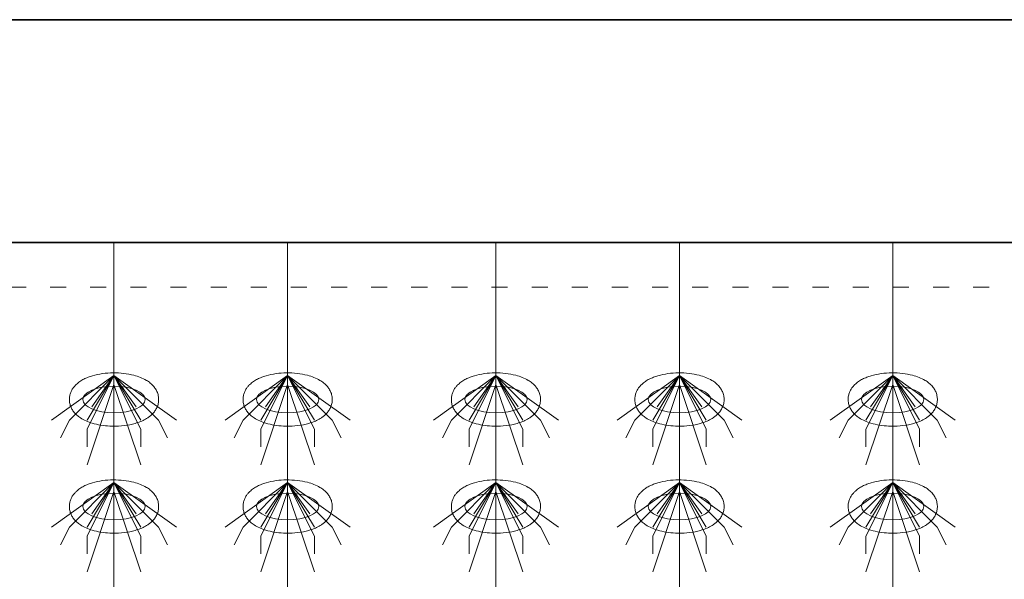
# Model space of a CAD drawing. Header units: metres. Extents: x 703769 to 722343, y 4313031 to 4317457.
# Tile 16 of 256: x 707629.12 to 707635.75, y 4313311.86 to 4313315.63. Entities that reach past the tile are written whole.
import ezdxf

# ---------------------------------------------------------------- set-up
doc = ezdxf.new("R2010")
doc.units = ezdxf.units.M
doc.header["$LTSCALE"] = 0.5
doc.linetypes.add('ACAD_ISO03W100', pattern=[30, 12, -18])
doc.linetypes.add('DASHED', pattern=[19.05, 12.7, -6.35])
for name, color, linetype, lineweight in [('4虚线层', 6, 'DASHED', 18), ('粗实线层', 7, 'Continuous', 35), ('设备', 6, 'Continuous', 18)]:
    doc.layers.add(name, color=color, linetype=linetype, lineweight=lineweight)

# ---------------------------------------------------------------- blocks, each defined once
blk = doc.blocks.new('hh_1')
at = {"layer": '设备'}
for p, q in [((-268840, 164960), (-268910, 164910)), ((-268840, 164960), (-268890, 164910)), ((-268840, 164960), (-268870, 164900)), ((-268840, 164960), (-268870, 164910)), ((-268840, 164960), (-268865, 164925)), ((-268840, 164960), (-268790, 164910)), ((-268840, 164960), (-268815, 164925)), ((-268840, 164960), (-268770, 164910)), ((-268840, 164960), (-268810, 164910)), ((-268840, 164960), (-268810, 164900)), ((-268840, 164950), (-268870, 164860)), ((-268840, 164950), (-268810, 164860)), ((-268890, 164910), (-268900, 164890)), ((-268790, 164910), (-268780, 164890)), ((-268870, 164900), (-268870, 164880)), ((-268810, 164900), (-268810, 164880))]:
    blk.add_line(p, q, dxfattribs=at)
blk = doc.blocks.new('dawda')
at = {"color": 7}
for p, q in [((521541.6, 33623.4), (529541.6, 33623.4)), ((521541.6, 33373.4), (525541.6, 33373.4))]:
    blk.add_line(p, q, dxfattribs=at)
at = {"layer": '4虚线层', "color": 7, "linetype": 'ACAD_ISO03W100', "ltscale": 3}
blk.add_line((521541.6, 33323.4), (525541.6, 33323.4), dxfattribs=at)
at = {"layer": '设备', "color": 7}
for p, q in [((522513.2, 33373.4), (522513.2, 31373.4)), ((522707.9, 33373.4), (522707.9, 31373.4)), ((522707.9, 33373.4), (522707.9, 31373.4)), ((522941.5, 33373.4), (522941.5, 31373.4)), ((523147.3, 33373.4), (523147.3, 31373.4)), ((523386.4, 33373.4), (523386.4, 31373.4))]:
    blk.add_line(p, q, dxfattribs=at)
for centre in [(522513.2, 33197.5), (522707.9, 33197.5), (522941.5, 33197.5), (523147.3, 33197.5), (523386.4, 33197.5), (522513.2, 33077.5), (522707.9, 33077.5), (522941.5, 33077.5), (523147.3, 33077.5), (523386.4, 33077.5)]:
    blk.add_ellipse(centre, major_axis=(-35, 0), ratio=0.42498, dxfattribs=at)
for points in [[(522463.2, 33197.5), (522463.2, 33198.9), (522463.3, 33200.3), (522463.9, 33203), (522464.3, 33204.3), (522465.2, 33206.7), (522465.8, 33207.9), (522467.1, 33210), (522467.8, 33211), (522469.3, 33212.8), (522470, 33213.6), (522472.2, 33215.6), (522473.5, 33216.7), (522476.4, 33218.7), (522477.9, 33219.6), (522480.9, 33221.1), (522482.5, 33221.8), (522485.7, 33223.1), (522487.4, 33223.6), (522492.7, 33225.2), (522496.4, 33226), (522504.2, 33227.1), (522508.2, 33227.3), (522516.2, 33227.4), (522520.2, 33227.2), (522528, 33226.3), (522531.8, 33225.6), (522538, 33224), (522540.4, 33223.2), (522545.1, 33221.4), (522547.3, 33220.3), (522551, 33218.1), (522552.5, 33217.1), (522555.3, 33214.8), (522556.6, 33213.5), (522558.7, 33210.9), (522559.6, 33209.7), (522561.1, 33207.1), (522561.7, 33205.7), (522562.7, 33202.6), (522563.1, 33201), (522563.3, 33197.7), (522563.3, 33195.9), (522562.8, 33192.7), (522562.4, 33191.1), (522561.2, 33188.1), (522560.5, 33186.8), (522558.9, 33184.3), (522558, 33183.1), (522556.2, 33181.1), (522555.2, 33180.2), (522553.2, 33178.5), (522552.2, 33177.7), (522549.4, 33175.9), (522547.6, 33174.9), (522543.9, 33173.1), (522542, 33172.4), (522538, 33171), (522536, 33170.4), (522529.9, 33169), (522525.7, 33168.3), (522517.3, 33167.6), (522512.9, 33167.5), (522505.2, 33167.9), (522501.8, 33168.2), (522495.1, 33169.3), (522491.9, 33170), (522486.4, 33171.7), (522484.1, 33172.5), (522479.7, 33174.4), (522477.6, 33175.6), (522474.2, 33177.8), (522472.8, 33178.9), (522470.2, 33181.2), (522468.9, 33182.5), (522467, 33185.2), (522466.2, 33186.4), (522464.9, 33189), (522464.3, 33190.5), (522463.5, 33193.5), (522463.3, 33195.1), (522463.2, 33197), (522463.2, 33197.2), (522463.2, 33197.5)], [(522657.9, 33197.5), (522657.9, 33198.9), (522658, 33200.3), (522658.5, 33203), (522658.9, 33204.3), (522659.9, 33206.7), (522660.5, 33207.9), (522661.8, 33210), (522662.5, 33211), (522663.9, 33212.8), (522664.7, 33213.6), (522666.8, 33215.6), (522668.2, 33216.7), (522671.1, 33218.7), (522672.5, 33219.6), (522675.6, 33221.1), (522677.2, 33221.8), (522680.4, 33223.1), (522682, 33223.6), (522687.3, 33225.2), (522691.1, 33226), (522698.8, 33227.1), (522702.8, 33227.3), (522710.8, 33227.4), (522714.8, 33227.2), (522722.7, 33226.3), (522726.5, 33225.6), (522732.6, 33224), (522735.1, 33223.2), (522739.8, 33221.4), (522742, 33220.3), (522745.7, 33218.1), (522747.1, 33217.1), (522749.9, 33214.8), (522751.3, 33213.5), (522753.4, 33210.9), (522754.2, 33209.7), (522755.7, 33207.1), (522756.4, 33205.7), (522757.4, 33202.6), (522757.7, 33201), (522758, 33197.7), (522757.9, 33195.9), (522757.4, 33192.7), (522757, 33191.1), (522755.9, 33188.1), (522755.1, 33186.8), (522753.6, 33184.3), (522752.7, 33183.1), (522750.8, 33181.1), (522749.9, 33180.2), (522747.9, 33178.5), (522746.8, 33177.7), (522744.1, 33175.9), (522742.3, 33174.9), (522738.5, 33173.1), (522736.6, 33172.4), (522732.7, 33171), (522730.6, 33170.4), (522724.6, 33169), (522720.4, 33168.3), (522711.9, 33167.6), (522707.6, 33167.5), (522699.9, 33167.9), (522696.4, 33168.2), (522689.8, 33169.3), (522686.6, 33170), (522681.1, 33171.7), (522678.8, 33172.5), (522674.4, 33174.4), (522672.2, 33175.6), (522668.8, 33177.8), (522667.5, 33178.9), (522664.9, 33181.2), (522663.6, 33182.5), (522661.7, 33185.2), (522660.9, 33186.4), (522659.6, 33189), (522659, 33190.5), (522658.2, 33193.5), (522657.9, 33195.1), (522657.9, 33197), (522657.9, 33197.2), (522657.9, 33197.5)], [(522891.5, 33197.5), (522891.5, 33198.9), (522891.6, 33200.3), (522892.1, 33203), (522892.5, 33204.3), (522893.5, 33206.7), (522894.1, 33207.9), (522895.3, 33210), (522896, 33211), (522897.5, 33212.8), (522898.3, 33213.6), (522900.4, 33215.6), (522901.8, 33216.7), (522904.7, 33218.7), (522906.1, 33219.6), (522909.2, 33221.1), (522910.8, 33221.8), (522914, 33223.1), (522915.6, 33223.6), (522920.9, 33225.2), (522924.7, 33226), (522932.4, 33227.1), (522936.4, 33227.3), (522944.4, 33227.4), (522948.4, 33227.2), (522956.2, 33226.3), (522960.1, 33225.6), (522966.2, 33224), (522968.7, 33223.2), (522973.3, 33221.4), (522975.6, 33220.3), (522979.3, 33218.1), (522980.7, 33217.1), (522983.5, 33214.8), (522984.9, 33213.5), (522987, 33210.9), (522987.8, 33209.7), (522989.3, 33207.1), (522990, 33205.7), (522991, 33202.6), (522991.3, 33201), (522991.6, 33197.7), (522991.5, 33195.9), (522991, 33192.7), (522990.6, 33191.1), (522989.4, 33188.1), (522988.7, 33186.8), (522987.1, 33184.3), (522986.3, 33183.1), (522984.4, 33181.1), (522983.5, 33180.2), (522981.5, 33178.5), (522980.4, 33177.7), (522977.6, 33175.9), (522975.9, 33174.9), (522972.1, 33173.1), (522970.2, 33172.4), (522966.3, 33171), (522964.2, 33170.4), (522958.2, 33169), (522954, 33168.3), (522945.5, 33167.6), (522941.2, 33167.5), (522933.5, 33167.9), (522930, 33168.2), (522923.4, 33169.3), (522920.2, 33170), (522914.7, 33171.7), (522912.4, 33172.5), (522908, 33174.4), (522905.8, 33175.6), (522902.4, 33177.8), (522901, 33178.9), (522898.4, 33181.2), (522897.2, 33182.5), (522895.2, 33185.2), (522894.5, 33186.4), (522893.1, 33189), (522892.6, 33190.5), (522891.8, 33193.5), (522891.5, 33195.1), (522891.5, 33197), (522891.5, 33197.2), (522891.5, 33197.5)], [(523097.2, 33197.5), (523097.2, 33198.9), (523097.4, 33200.3), (523097.9, 33203), (523098.3, 33204.3), (523099.3, 33206.7), (523099.8, 33207.9), (523101.1, 33210), (523101.8, 33211), (523103.3, 33212.8), (523104.1, 33213.6), (523106.2, 33215.6), (523107.6, 33216.7), (523110.4, 33218.7), (523111.9, 33219.6), (523115, 33221.1), (523116.5, 33221.8), (523119.8, 33223.1), (523121.4, 33223.6), (523126.7, 33225.2), (523130.5, 33226), (523138.2, 33227.1), (523142.2, 33227.3), (523150.2, 33227.4), (523154.2, 33227.2), (523162, 33226.3), (523165.8, 33225.6), (523172, 33224), (523174.4, 33223.2), (523179.1, 33221.4), (523181.4, 33220.3), (523185, 33218.1), (523186.5, 33217.1), (523189.3, 33214.8), (523190.6, 33213.5), (523192.8, 33210.9), (523193.6, 33209.7), (523195.1, 33207.1), (523195.8, 33205.7), (523196.8, 33202.6), (523197.1, 33201), (523197.4, 33197.7), (523197.3, 33195.9), (523196.8, 33192.7), (523196.4, 33191.1), (523195.2, 33188.1), (523194.5, 33186.8), (523192.9, 33184.3), (523192.1, 33183.1), (523190.2, 33181.1), (523189.2, 33180.2), (523187.2, 33178.5), (523186.2, 33177.7), (523183.4, 33175.9), (523181.6, 33174.9), (523177.9, 33173.1), (523176, 33172.4), (523172, 33171), (523170, 33170.4), (523163.9, 33169), (523159.8, 33168.3), (523151.3, 33167.6), (523147, 33167.5), (523139.2, 33167.9), (523135.8, 33168.2), (523129.2, 33169.3), (523125.9, 33170), (523120.5, 33171.7), (523118.2, 33172.5), (523113.7, 33174.4), (523111.6, 33175.6), (523108.2, 33177.8), (523106.8, 33178.9), (523104.2, 33181.2), (523103, 33182.5), (523101, 33185.2), (523100.3, 33186.4), (523098.9, 33189), (523098.4, 33190.5), (523097.6, 33193.5), (523097.3, 33195.1), (523097.2, 33197), (523097.2, 33197.2), (523097.2, 33197.5)], [(523336.4, 33197.5), (523336.4, 33198.9), (523336.5, 33200.3), (523337.1, 33203), (523337.5, 33204.3), (523338.4, 33206.7), (523339, 33207.9), (523340.3, 33210), (523341, 33211), (523342.5, 33212.8), (523343.2, 33213.6), (523345.3, 33215.6), (523346.7, 33216.7), (523349.6, 33218.7), (523351.1, 33219.6), (523354.1, 33221.1), (523355.7, 33221.8), (523358.9, 33223.1), (523360.6, 33223.6), (523365.9, 33225.2), (523369.6, 33226), (523377.4, 33227.1), (523381.4, 33227.3), (523389.4, 33227.4), (523393.4, 33227.2), (523401.2, 33226.3), (523405, 33225.6), (523411.2, 33224), (523413.6, 33223.2), (523418.3, 33221.4), (523420.5, 33220.3), (523424.2, 33218.1), (523425.6, 33217.1), (523428.4, 33214.8), (523429.8, 33213.5), (523431.9, 33210.9), (523432.8, 33209.7), (523434.3, 33207.1), (523434.9, 33205.7), (523435.9, 33202.6), (523436.2, 33201), (523436.5, 33197.7), (523436.5, 33195.9), (523436, 33192.7), (523435.5, 33191.1), (523434.4, 33188.1), (523433.7, 33186.8), (523432.1, 33184.3), (523431.2, 33183.1), (523429.4, 33181.1), (523428.4, 33180.2), (523426.4, 33178.5), (523425.4, 33177.7), (523422.6, 33175.9), (523420.8, 33174.9), (523417.1, 33173.1), (523415.2, 33172.4), (523411.2, 33171), (523409.2, 33170.4), (523403.1, 33169), (523398.9, 33168.3), (523390.4, 33167.6), (523386.1, 33167.5), (523378.4, 33167.9), (523375, 33168.2), (523368.3, 33169.3), (523365.1, 33170), (523359.6, 33171.7), (523357.3, 33172.5), (523352.9, 33174.4), (523350.8, 33175.6), (523347.3, 33177.8), (523346, 33178.9), (523343.4, 33181.2), (523342.1, 33182.5), (523340.2, 33185.2), (523339.4, 33186.4), (523338.1, 33189), (523337.5, 33190.5), (523336.7, 33193.5), (523336.5, 33195.1), (523336.4, 33197), (523336.4, 33197.2), (523336.4, 33197.5)], [(522463.2, 33077.5), (522463.2, 33078.9), (522463.3, 33080.3), (522463.9, 33083), (522464.3, 33084.3), (522465.2, 33086.7), (522465.8, 33087.9), (522467.1, 33090), (522467.8, 33091), (522469.3, 33092.8), (522470, 33093.6), (522472.2, 33095.6), (522473.5, 33096.7), (522476.4, 33098.7), (522477.9, 33099.6), (522480.9, 33101.1), (522482.5, 33101.8), (522485.7, 33103.1), (522487.4, 33103.6), (522492.7, 33105.2), (522496.4, 33106), (522504.2, 33107.1), (522508.2, 33107.3), (522516.2, 33107.4), (522520.2, 33107.2), (522528, 33106.3), (522531.8, 33105.6), (522538, 33104), (522540.4, 33103.2), (522545.1, 33101.4), (522547.3, 33100.3), (522551, 33098.1), (522552.5, 33097.1), (522555.3, 33094.8), (522556.6, 33093.5), (522558.7, 33090.9), (522559.6, 33089.7), (522561.1, 33087.1), (522561.7, 33085.7), (522562.7, 33082.6), (522563.1, 33081), (522563.3, 33077.7), (522563.3, 33075.9), (522562.8, 33072.7), (522562.4, 33071.1), (522561.2, 33068.1), (522560.5, 33066.8), (522558.9, 33064.3), (522558, 33063.1), (522556.2, 33061.1), (522555.2, 33060.2), (522553.2, 33058.5), (522552.2, 33057.7), (522549.4, 33055.9), (522547.6, 33054.9), (522543.9, 33053.1), (522542, 33052.4), (522538, 33051), (522536, 33050.4), (522529.9, 33049), (522525.7, 33048.3), (522517.3, 33047.6), (522512.9, 33047.5), (522505.2, 33047.9), (522501.8, 33048.2), (522495.1, 33049.3), (522491.9, 33050), (522486.4, 33051.7), (522484.1, 33052.5), (522479.7, 33054.4), (522477.6, 33055.6), (522474.2, 33057.8), (522472.8, 33058.9), (522470.2, 33061.2), (522468.9, 33062.5), (522467, 33065.2), (522466.2, 33066.4), (522464.9, 33069), (522464.3, 33070.5), (522463.5, 33073.5), (522463.3, 33075.1), (522463.2, 33077), (522463.2, 33077.2), (522463.2, 33077.5)], [(522657.9, 33077.5), (522657.9, 33078.9), (522658, 33080.3), (522658.5, 33083), (522658.9, 33084.3), (522659.9, 33086.7), (522660.5, 33087.9), (522661.8, 33090), (522662.5, 33091), (522663.9, 33092.8), (522664.7, 33093.6), (522666.8, 33095.6), (522668.2, 33096.7), (522671.1, 33098.7), (522672.5, 33099.6), (522675.6, 33101.1), (522677.2, 33101.8), (522680.4, 33103.1), (522682, 33103.6), (522687.3, 33105.2), (522691.1, 33106), (522698.8, 33107.1), (522702.8, 33107.3), (522710.8, 33107.4), (522714.8, 33107.2), (522722.7, 33106.3), (522726.5, 33105.6), (522732.6, 33104), (522735.1, 33103.2), (522739.8, 33101.4), (522742, 33100.3), (522745.7, 33098.1), (522747.1, 33097.1), (522749.9, 33094.8), (522751.3, 33093.5), (522753.4, 33090.9), (522754.2, 33089.7), (522755.7, 33087.1), (522756.4, 33085.7), (522757.4, 33082.6), (522757.7, 33081), (522758, 33077.7), (522757.9, 33075.9), (522757.4, 33072.7), (522757, 33071.1), (522755.9, 33068.1), (522755.1, 33066.8), (522753.6, 33064.3), (522752.7, 33063.1), (522750.8, 33061.1), (522749.9, 33060.2), (522747.9, 33058.5), (522746.8, 33057.7), (522744.1, 33055.9), (522742.3, 33054.9), (522738.5, 33053.1), (522736.6, 33052.4), (522732.7, 33051), (522730.6, 33050.4), (522724.6, 33049), (522720.4, 33048.3), (522711.9, 33047.6), (522707.6, 33047.5), (522699.9, 33047.9), (522696.4, 33048.2), (522689.8, 33049.3), (522686.6, 33050), (522681.1, 33051.7), (522678.8, 33052.5), (522674.4, 33054.4), (522672.2, 33055.6), (522668.8, 33057.8), (522667.5, 33058.9), (522664.9, 33061.2), (522663.6, 33062.5), (522661.7, 33065.2), (522660.9, 33066.4), (522659.6, 33069), (522659, 33070.5), (522658.2, 33073.5), (522657.9, 33075.1), (522657.9, 33077), (522657.9, 33077.2), (522657.9, 33077.5)], [(522891.5, 33077.5), (522891.5, 33078.9), (522891.6, 33080.3), (522892.1, 33083), (522892.5, 33084.3), (522893.5, 33086.7), (522894.1, 33087.9), (522895.3, 33090), (522896, 33091), (522897.5, 33092.8), (522898.3, 33093.6), (522900.4, 33095.6), (522901.8, 33096.7), (522904.7, 33098.7), (522906.1, 33099.6), (522909.2, 33101.1), (522910.8, 33101.8), (522914, 33103.1), (522915.6, 33103.6), (522920.9, 33105.2), (522924.7, 33106), (522932.4, 33107.1), (522936.4, 33107.3), (522944.4, 33107.4), (522948.4, 33107.2), (522956.2, 33106.3), (522960.1, 33105.6), (522966.2, 33104), (522968.7, 33103.2), (522973.3, 33101.4), (522975.6, 33100.3), (522979.3, 33098.1), (522980.7, 33097.1), (522983.5, 33094.8), (522984.9, 33093.5), (522987, 33090.9), (522987.8, 33089.7), (522989.3, 33087.1), (522990, 33085.7), (522991, 33082.6), (522991.3, 33081), (522991.6, 33077.7), (522991.5, 33075.9), (522991, 33072.7), (522990.6, 33071.1), (522989.4, 33068.1), (522988.7, 33066.8), (522987.1, 33064.3), (522986.3, 33063.1), (522984.4, 33061.1), (522983.5, 33060.2), (522981.5, 33058.5), (522980.4, 33057.7), (522977.6, 33055.9), (522975.9, 33054.9), (522972.1, 33053.1), (522970.2, 33052.4), (522966.3, 33051), (522964.2, 33050.4), (522958.2, 33049), (522954, 33048.3), (522945.5, 33047.6), (522941.2, 33047.5), (522933.5, 33047.9), (522930, 33048.2), (522923.4, 33049.3), (522920.2, 33050), (522914.7, 33051.7), (522912.4, 33052.5), (522908, 33054.4), (522905.8, 33055.6), (522902.4, 33057.8), (522901, 33058.9), (522898.4, 33061.2), (522897.2, 33062.5), (522895.2, 33065.2), (522894.5, 33066.4), (522893.1, 33069), (522892.6, 33070.5), (522891.8, 33073.5), (522891.5, 33075.1), (522891.5, 33077), (522891.5, 33077.2), (522891.5, 33077.5)], [(523097.2, 33077.5), (523097.2, 33078.9), (523097.4, 33080.3), (523097.9, 33083), (523098.3, 33084.3), (523099.3, 33086.7), (523099.8, 33087.9), (523101.1, 33090), (523101.8, 33091), (523103.3, 33092.8), (523104.1, 33093.6), (523106.2, 33095.6), (523107.6, 33096.7), (523110.4, 33098.7), (523111.9, 33099.6), (523115, 33101.1), (523116.5, 33101.8), (523119.8, 33103.1), (523121.4, 33103.6), (523126.7, 33105.2), (523130.5, 33106), (523138.2, 33107.1), (523142.2, 33107.3), (523150.2, 33107.4), (523154.2, 33107.2), (523162, 33106.3), (523165.8, 33105.6), (523172, 33104), (523174.4, 33103.2), (523179.1, 33101.4), (523181.4, 33100.3), (523185, 33098.1), (523186.5, 33097.1), (523189.3, 33094.8), (523190.6, 33093.5), (523192.8, 33090.9), (523193.6, 33089.7), (523195.1, 33087.1), (523195.8, 33085.7), (523196.8, 33082.6), (523197.1, 33081), (523197.4, 33077.7), (523197.3, 33075.9), (523196.8, 33072.7), (523196.4, 33071.1), (523195.2, 33068.1), (523194.5, 33066.8), (523192.9, 33064.3), (523192.1, 33063.1), (523190.2, 33061.1), (523189.2, 33060.2), (523187.2, 33058.5), (523186.2, 33057.7), (523183.4, 33055.9), (523181.6, 33054.9), (523177.9, 33053.1), (523176, 33052.4), (523172, 33051), (523170, 33050.4), (523163.9, 33049), (523159.8, 33048.3), (523151.3, 33047.6), (523147, 33047.5), (523139.2, 33047.9), (523135.8, 33048.2), (523129.2, 33049.3), (523125.9, 33050), (523120.5, 33051.7), (523118.2, 33052.5), (523113.7, 33054.4), (523111.6, 33055.6), (523108.2, 33057.8), (523106.8, 33058.9), (523104.2, 33061.2), (523103, 33062.5), (523101, 33065.2), (523100.3, 33066.4), (523098.9, 33069), (523098.4, 33070.5), (523097.6, 33073.5), (523097.3, 33075.1), (523097.2, 33077), (523097.2, 33077.2), (523097.2, 33077.5)], [(523336.4, 33077.5), (523336.4, 33078.9), (523336.5, 33080.3), (523337.1, 33083), (523337.5, 33084.3), (523338.4, 33086.7), (523339, 33087.9), (523340.3, 33090), (523341, 33091), (523342.5, 33092.8), (523343.2, 33093.6), (523345.3, 33095.6), (523346.7, 33096.7), (523349.6, 33098.7), (523351.1, 33099.6), (523354.1, 33101.1), (523355.7, 33101.8), (523358.9, 33103.1), (523360.6, 33103.6), (523365.9, 33105.2), (523369.6, 33106), (523377.4, 33107.1), (523381.4, 33107.3), (523389.4, 33107.4), (523393.4, 33107.2), (523401.2, 33106.3), (523405, 33105.6), (523411.2, 33104), (523413.6, 33103.2), (523418.3, 33101.4), (523420.5, 33100.3), (523424.2, 33098.1), (523425.6, 33097.1), (523428.4, 33094.8), (523429.8, 33093.5), (523431.9, 33090.9), (523432.8, 33089.7), (523434.3, 33087.1), (523434.9, 33085.7), (523435.9, 33082.6), (523436.2, 33081), (523436.5, 33077.7), (523436.5, 33075.9), (523436, 33072.7), (523435.5, 33071.1), (523434.4, 33068.1), (523433.7, 33066.8), (523432.1, 33064.3), (523431.2, 33063.1), (523429.4, 33061.1), (523428.4, 33060.2), (523426.4, 33058.5), (523425.4, 33057.7), (523422.6, 33055.9), (523420.8, 33054.9), (523417.1, 33053.1), (523415.2, 33052.4), (523411.2, 33051), (523409.2, 33050.4), (523403.1, 33049), (523398.9, 33048.3), (523390.4, 33047.6), (523386.1, 33047.5), (523378.4, 33047.9), (523375, 33048.2), (523368.3, 33049.3), (523365.1, 33050), (523359.6, 33051.7), (523357.3, 33052.5), (523352.9, 33054.4), (523350.8, 33055.6), (523347.3, 33057.8), (523346, 33058.9), (523343.4, 33061.2), (523342.1, 33062.5), (523340.2, 33065.2), (523339.4, 33066.4), (523338.1, 33069), (523337.5, 33070.5), (523336.7, 33073.5), (523336.5, 33075.1), (523336.4, 33077), (523336.4, 33077.2), (523336.4, 33077.5)]]:
    blk.add_open_spline(points, degree=3, knots=[0, 0, 0, 0, 3.423083, 3.423083, 6.846165, 6.846165, 10.269248, 10.269248, 13.69233, 13.69233, 17.115413, 17.115413, 22.728666, 22.728666, 28.341919, 28.341919, 33.955172, 33.955172, 39.568425, 39.568425, 51.436002, 51.436002, 63.303578, 63.303578, 75.171154, 75.171154, 87.03873, 87.03873, 95.224368, 95.224368, 103.410005, 103.410005, 109.145122, 109.145122, 114.880238, 114.880238, 119.003115, 119.003115, 123.125991, 123.125991, 127.248868, 127.248868, 131.371745, 131.371745, 135.494621, 135.494621, 139.617498, 139.617498, 143.740375, 143.740375, 147.863251, 147.863251, 151.986128, 151.986128, 158.708917, 158.708917, 165.431705, 165.431705, 172.154493, 172.154493, 184.909814, 184.909814, 197.665135, 197.665135, 207.937, 207.937, 218.208864, 218.208864, 226.104489, 226.104489, 234.000115, 234.000115, 239.456, 239.456, 244.911884, 244.911884, 248.896322, 248.896322, 252.88076, 252.88076, 256.865198, 256.865198, 257.481358, 257.481358, 257.481358, 257.481358], dxfattribs=at)
at = {"layer": '设备', "color": 7, "xscale": -1}
for p in [(253673.2, -131735.6), (253867.9, -131735.6), (254101.5, -131735.6), (254307.3, -131735.6), (254546.4, -131735.6), (253673.2, -131855.6), (253867.9, -131855.6), (254101.5, -131855.6), (254307.3, -131855.6), (254546.4, -131855.6)]:
    blk.add_blockref('hh_1', p, dxfattribs=at)

msp = doc.modelspace()

# ---------------------------------------------------------------- block references
at = {"layer": '粗实线层', "xscale": 0.006, "yscale": 0.006, "zscale": 0.006}
msp.add_blockref('dawda', (704494.6802, 4313113.8882), dxfattribs=at)

doc.saveas('drawing.dxf')
